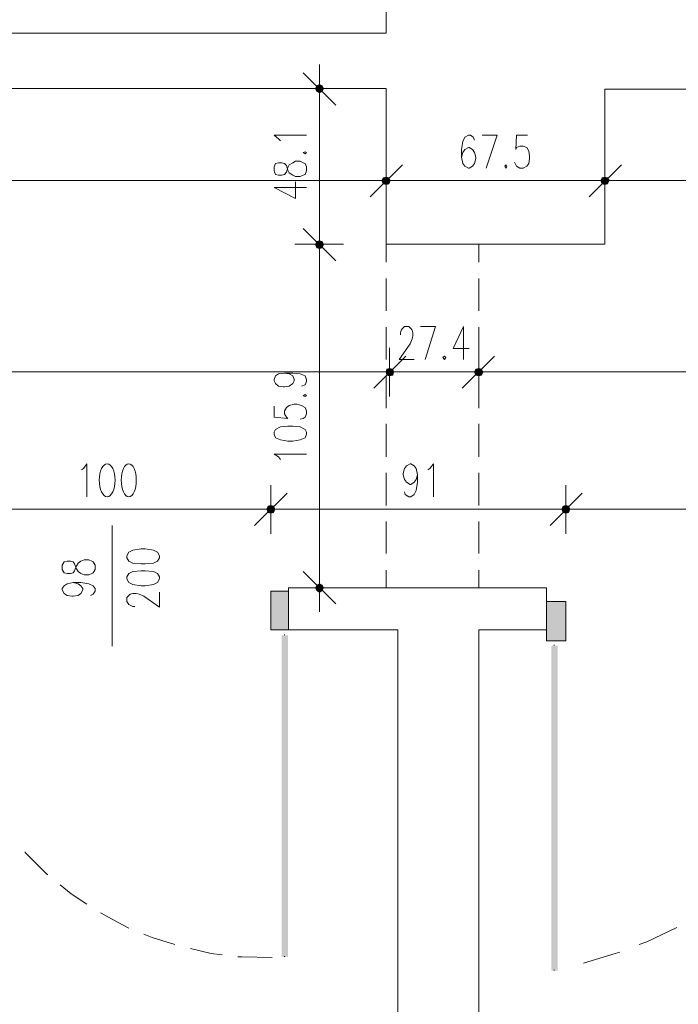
# Model space of a CAD drawing. Header units: millimetres. Extents: x -1147 to 4913, y -2332 to 921.
# Tile 51 of 119: x 3400 to 3603, y -1246 to -942. Entities that reach past the tile are written whole.
import ezdxf

# ---------------------------------------------------------------- set-up
doc = ezdxf.new("R2010")
doc.units = ezdxf.units.MM
doc.header["$LTSCALE"] = 0.2
doc.layers.add('C00-00-00', color=7, linetype='Continuous')

msp = doc.modelspace()

# ---------------------------------------------------------------- hatches: boundary and pattern name
at = {"layer": 'C00-00-00'}
h = msp.add_hatch(color=256, dxfattribs=at)
h.dxf.hatch_style = 2
h.paths.add_polyline_path([(3490.77, -963.078), (3491.195, -963.925), (3491.195, -962.231)])
h = msp.add_hatch(color=256, dxfattribs=at)
h.dxf.hatch_style = 2
h.paths.add_polyline_path([(3491.195, -963.925), (3492.042, -964.346), (3492.042, -961.81)])
h = msp.add_hatch(color=256, dxfattribs=at)
h.dxf.hatch_style = 2
h.paths.add_polyline_path([(3491.195, -963.925), (3491.195, -962.231), (3492.042, -961.81)])
h = msp.add_hatch(color=256, dxfattribs=at)
h.dxf.hatch_style = 2
h.paths.add_polyline_path([(3492.042, -964.346), (3492.042, -961.81), (3492.884, -962.231)])
h = msp.add_hatch(color=256, dxfattribs=at)
h.dxf.hatch_style = 2
h.paths.add_polyline_path([(3492.042, -964.346), (3492.884, -963.925), (3492.884, -962.231)])
h = msp.add_hatch(color=256, dxfattribs=at)
h.dxf.hatch_style = 2
h.paths.add_polyline_path([(3492.884, -963.925), (3492.884, -962.231), (3493.31, -963.078)])
h = msp.add_hatch(color=256, dxfattribs=at)
h.dxf.hatch_style = 2
h.paths.add_polyline_path([(3513.84, -991.441), (3511.3, -991.441), (3511.725, -990.595)])
h = msp.add_hatch(color=256, dxfattribs=at)
h.dxf.hatch_style = 2
h.paths.add_polyline_path([(3511.725, -990.595), (3511.3, -991.441), (3513.84, -991.441)])
h = msp.add_hatch(color=256, dxfattribs=at)
h.dxf.hatch_style = 2
h.paths.add_polyline_path([(3513.419, -990.595), (3511.725, -990.595), (3512.572, -990.382)])
h = msp.add_hatch(color=256, dxfattribs=at)
h.dxf.hatch_style = 2
h.paths.add_polyline_path([(3512.572, -990.382), (3511.725, -990.595), (3513.419, -990.595)])
h = msp.add_hatch(color=256, dxfattribs=at)
h.dxf.hatch_style = 2
h.paths.add_polyline_path([(3513.84, -991.441), (3513.419, -990.595), (3511.725, -990.595)])
h = msp.add_hatch(color=256, dxfattribs=at)
h.dxf.hatch_style = 2
h.paths.add_polyline_path([(3511.725, -990.595), (3513.419, -990.595), (3513.84, -991.441)])
h = msp.add_hatch(color=256, dxfattribs=at)
h.dxf.hatch_style = 2
h.paths.add_polyline_path([(3581.362, -991.441), (3578.821, -991.441), (3579.247, -990.595)])
h = msp.add_hatch(color=256, dxfattribs=at)
h.dxf.hatch_style = 2
h.paths.add_polyline_path([(3579.247, -990.595), (3578.821, -991.441), (3581.362, -991.441)])
h = msp.add_hatch(color=256, dxfattribs=at)
h.dxf.hatch_style = 2
h.paths.add_polyline_path([(3580.94, -990.595), (3579.247, -990.595), (3580.094, -990.382)])
h = msp.add_hatch(color=256, dxfattribs=at)
h.dxf.hatch_style = 2
h.paths.add_polyline_path([(3580.094, -990.382), (3579.247, -990.595), (3580.94, -990.595)])
h = msp.add_hatch(color=256, dxfattribs=at)
h.dxf.hatch_style = 2
h.paths.add_polyline_path([(3581.362, -991.441), (3580.94, -990.595), (3579.247, -990.595)])
h = msp.add_hatch(color=256, dxfattribs=at)
h.dxf.hatch_style = 2
h.paths.add_polyline_path([(3579.247, -990.595), (3580.94, -990.595), (3581.362, -991.441)])
h = msp.add_hatch(color=256, dxfattribs=at)
h.dxf.hatch_style = 2
h.paths.add_polyline_path([(3513.419, -992.501), (3513.84, -991.441), (3511.3, -991.441)])
h = msp.add_hatch(color=256, dxfattribs=at)
h.dxf.hatch_style = 2
h.paths.add_polyline_path([(3513.419, -992.501), (3511.725, -992.501), (3511.3, -991.441)])
h = msp.add_hatch(color=256, dxfattribs=at)
h.dxf.hatch_style = 2
h.paths.add_polyline_path([(3511.3, -991.441), (3511.725, -992.501), (3513.419, -992.501)])
h = msp.add_hatch(color=256, dxfattribs=at)
h.dxf.hatch_style = 2
h.paths.add_polyline_path([(3511.3, -991.441), (3513.84, -991.441), (3513.419, -992.501)])
h = msp.add_hatch(color=256, dxfattribs=at)
h.dxf.hatch_style = 2
h.paths.add_polyline_path([(3512.572, -992.709), (3513.419, -992.501), (3511.725, -992.501)])
h = msp.add_hatch(color=256, dxfattribs=at)
h.dxf.hatch_style = 2
h.paths.add_polyline_path([(3511.725, -992.501), (3513.419, -992.501), (3512.572, -992.709)])
h = msp.add_hatch(color=256, dxfattribs=at)
h.dxf.hatch_style = 2
h.paths.add_polyline_path([(3580.94, -992.501), (3581.362, -991.441), (3578.821, -991.441)])
h = msp.add_hatch(color=256, dxfattribs=at)
h.dxf.hatch_style = 2
h.paths.add_polyline_path([(3580.94, -992.501), (3579.247, -992.501), (3578.821, -991.441)])
h = msp.add_hatch(color=256, dxfattribs=at)
h.dxf.hatch_style = 2
h.paths.add_polyline_path([(3578.821, -991.441), (3579.247, -992.501), (3580.94, -992.501)])
h = msp.add_hatch(color=256, dxfattribs=at)
h.dxf.hatch_style = 2
h.paths.add_polyline_path([(3578.821, -991.441), (3581.362, -991.441), (3580.94, -992.501)])
h = msp.add_hatch(color=256, dxfattribs=at)
h.dxf.hatch_style = 2
h.paths.add_polyline_path([(3580.094, -992.709), (3580.94, -992.501), (3579.247, -992.501)])
h = msp.add_hatch(color=256, dxfattribs=at)
h.dxf.hatch_style = 2
h.paths.add_polyline_path([(3579.247, -992.501), (3580.94, -992.501), (3580.094, -992.709)])
h = msp.add_hatch(color=256, dxfattribs=at)
h.dxf.hatch_style = 2
h.paths.add_polyline_path([(3490.77, -1011.125), (3491.195, -1012.184), (3491.195, -1010.278)])
h = msp.add_hatch(color=256, dxfattribs=at)
h.dxf.hatch_style = 2
h.paths.add_polyline_path([(3491.195, -1010.278), (3491.195, -1012.184), (3490.77, -1011.125)])
h = msp.add_hatch(color=256, dxfattribs=at)
h.dxf.hatch_style = 2
h.paths.add_polyline_path([(3491.195, -1012.184), (3492.042, -1012.397), (3492.042, -1010.069)])
h = msp.add_hatch(color=256, dxfattribs=at)
h.dxf.hatch_style = 2
h.paths.add_polyline_path([(3491.195, -1012.184), (3491.195, -1010.278), (3492.042, -1010.069)])
h = msp.add_hatch(color=256, dxfattribs=at)
h.dxf.hatch_style = 2
h.paths.add_polyline_path([(3492.042, -1010.069), (3491.195, -1010.278), (3491.195, -1012.184)])
h = msp.add_hatch(color=256, dxfattribs=at)
h.dxf.hatch_style = 2
h.paths.add_polyline_path([(3492.042, -1010.069), (3492.042, -1012.397), (3491.195, -1012.184)])
h = msp.add_hatch(color=256, dxfattribs=at)
h.dxf.hatch_style = 2
h.paths.add_polyline_path([(3492.042, -1012.397), (3492.042, -1010.069), (3492.884, -1010.278)])
h = msp.add_hatch(color=256, dxfattribs=at)
h.dxf.hatch_style = 2
h.paths.add_polyline_path([(3492.884, -1010.278), (3492.042, -1010.069), (3492.042, -1012.397)])
h = msp.add_hatch(color=256, dxfattribs=at)
h.dxf.hatch_style = 2
h.paths.add_polyline_path([(3492.042, -1012.397), (3492.884, -1012.184), (3492.884, -1010.278)])
h = msp.add_hatch(color=256, dxfattribs=at)
h.dxf.hatch_style = 2
h.paths.add_polyline_path([(3492.884, -1010.278), (3492.884, -1012.184), (3492.042, -1012.397)])
h = msp.add_hatch(color=256, dxfattribs=at)
h.dxf.hatch_style = 2
h.paths.add_polyline_path([(3492.884, -1012.184), (3492.884, -1010.278), (3493.31, -1011.125)])
h = msp.add_hatch(color=256, dxfattribs=at)
h.dxf.hatch_style = 2
h.paths.add_polyline_path([(3493.31, -1011.125), (3492.884, -1010.278), (3492.884, -1012.184)])
h = msp.add_hatch(color=256, dxfattribs=at)
h.dxf.hatch_style = 2
h.paths.add_polyline_path([(3512.785, -1049.649), (3512.572, -1050.496), (3514.899, -1050.496)])
h = msp.add_hatch(color=256, dxfattribs=at)
h.dxf.hatch_style = 2
h.paths.add_polyline_path([(3512.785, -1049.649), (3512.572, -1050.496), (3514.899, -1050.496)])
h = msp.add_hatch(color=256, dxfattribs=at)
h.dxf.hatch_style = 2
h.paths.add_polyline_path([(3512.572, -1050.496), (3512.785, -1051.555), (3514.687, -1051.555)])
h = msp.add_hatch(color=256, dxfattribs=at)
h.dxf.hatch_style = 2
h.paths.add_polyline_path([(3512.572, -1050.496), (3514.899, -1050.496), (3514.687, -1051.555)])
h = msp.add_hatch(color=256, dxfattribs=at)
h.dxf.hatch_style = 2
h.paths.add_polyline_path([(3512.572, -1050.496), (3512.785, -1051.555), (3514.687, -1051.555)])
h = msp.add_hatch(color=256, dxfattribs=at)
h.dxf.hatch_style = 2
h.paths.add_polyline_path([(3512.572, -1050.496), (3514.899, -1050.496), (3514.687, -1051.555)])
h = msp.add_hatch(color=256, dxfattribs=at)
h.dxf.hatch_style = 2
h.paths.add_polyline_path([(3513.627, -1049.436), (3512.785, -1049.649), (3514.687, -1049.649)])
h = msp.add_hatch(color=256, dxfattribs=at)
h.dxf.hatch_style = 2
h.paths.add_polyline_path([(3513.627, -1049.436), (3512.785, -1049.649), (3514.687, -1049.649)])
h = msp.add_hatch(color=256, dxfattribs=at)
h.dxf.hatch_style = 2
h.paths.add_polyline_path([(3512.785, -1049.649), (3514.687, -1049.649), (3514.899, -1050.496)])
h = msp.add_hatch(color=256, dxfattribs=at)
h.dxf.hatch_style = 2
h.paths.add_polyline_path([(3512.785, -1049.649), (3514.687, -1049.649), (3514.899, -1050.496)])
h = msp.add_hatch(color=256, dxfattribs=at)
h.dxf.hatch_style = 2
h.paths.add_polyline_path([(3542.416, -1050.496), (3539.876, -1050.496), (3540.301, -1049.649)])
h = msp.add_hatch(color=256, dxfattribs=at)
h.dxf.hatch_style = 2
h.paths.add_polyline_path([(3542.416, -1050.496), (3539.876, -1050.496), (3540.301, -1049.649)])
h = msp.add_hatch(color=256, dxfattribs=at)
h.dxf.hatch_style = 2
h.paths.add_polyline_path([(3541.991, -1051.555), (3542.416, -1050.496), (3539.876, -1050.496)])
h = msp.add_hatch(color=256, dxfattribs=at)
h.dxf.hatch_style = 2
h.paths.add_polyline_path([(3541.991, -1051.555), (3540.301, -1051.555), (3539.876, -1050.496)])
h = msp.add_hatch(color=256, dxfattribs=at)
h.dxf.hatch_style = 2
h.paths.add_polyline_path([(3541.991, -1051.555), (3542.416, -1050.496), (3539.876, -1050.496)])
h = msp.add_hatch(color=256, dxfattribs=at)
h.dxf.hatch_style = 2
h.paths.add_polyline_path([(3541.991, -1051.555), (3540.301, -1051.555), (3539.876, -1050.496)])
h = msp.add_hatch(color=256, dxfattribs=at)
h.dxf.hatch_style = 2
h.paths.add_polyline_path([(3541.991, -1049.649), (3540.301, -1049.649), (3541.148, -1049.436)])
h = msp.add_hatch(color=256, dxfattribs=at)
h.dxf.hatch_style = 2
h.paths.add_polyline_path([(3541.991, -1049.649), (3540.301, -1049.649), (3541.148, -1049.436)])
h = msp.add_hatch(color=256, dxfattribs=at)
h.dxf.hatch_style = 2
h.paths.add_polyline_path([(3542.416, -1050.496), (3541.991, -1049.649), (3540.301, -1049.649)])
h = msp.add_hatch(color=256, dxfattribs=at)
h.dxf.hatch_style = 2
h.paths.add_polyline_path([(3542.416, -1050.496), (3541.991, -1049.649), (3540.301, -1049.649)])
h = msp.add_hatch(color=256, dxfattribs=at)
h.dxf.hatch_style = 2
h.paths.add_polyline_path([(3512.785, -1051.555), (3514.687, -1051.555), (3513.627, -1051.764)])
h = msp.add_hatch(color=256, dxfattribs=at)
h.dxf.hatch_style = 2
h.paths.add_polyline_path([(3512.785, -1051.555), (3514.687, -1051.555), (3513.627, -1051.764)])
h = msp.add_hatch(color=256, dxfattribs=at)
h.dxf.hatch_style = 2
h.paths.add_polyline_path([(3541.148, -1051.764), (3541.991, -1051.555), (3540.301, -1051.555)])
h = msp.add_hatch(color=256, dxfattribs=at)
h.dxf.hatch_style = 2
h.paths.add_polyline_path([(3541.148, -1051.764), (3541.991, -1051.555), (3540.301, -1051.555)])
h = msp.add_hatch(color=256, dxfattribs=at)
h.dxf.hatch_style = 2
h.paths.add_polyline_path([(3478.281, -1092.828), (3475.741, -1092.828), (3476.162, -1091.982)])
h = msp.add_hatch(color=256, dxfattribs=at)
h.dxf.hatch_style = 2
h.paths.add_polyline_path([(3476.162, -1091.982), (3475.741, -1092.828), (3478.281, -1092.828)])
h = msp.add_hatch(color=256, dxfattribs=at)
h.dxf.hatch_style = 2
h.paths.add_polyline_path([(3477.86, -1093.888), (3478.281, -1092.828), (3475.741, -1092.828)])
h = msp.add_hatch(color=256, dxfattribs=at)
h.dxf.hatch_style = 2
h.paths.add_polyline_path([(3477.86, -1093.888), (3476.162, -1093.888), (3475.741, -1092.828)])
h = msp.add_hatch(color=256, dxfattribs=at)
h.dxf.hatch_style = 2
h.paths.add_polyline_path([(3475.741, -1092.828), (3476.162, -1093.888), (3477.86, -1093.888)])
h = msp.add_hatch(color=256, dxfattribs=at)
h.dxf.hatch_style = 2
h.paths.add_polyline_path([(3475.741, -1092.828), (3478.281, -1092.828), (3477.86, -1093.888)])
h = msp.add_hatch(color=256, dxfattribs=at)
h.dxf.hatch_style = 2
h.paths.add_polyline_path([(3477.86, -1091.982), (3476.162, -1091.982), (3477.009, -1091.769)])
h = msp.add_hatch(color=256, dxfattribs=at)
h.dxf.hatch_style = 2
h.paths.add_polyline_path([(3477.009, -1091.769), (3476.162, -1091.982), (3477.86, -1091.982)])
h = msp.add_hatch(color=256, dxfattribs=at)
h.dxf.hatch_style = 2
h.paths.add_polyline_path([(3478.281, -1092.828), (3477.86, -1091.982), (3476.162, -1091.982)])
h = msp.add_hatch(color=256, dxfattribs=at)
h.dxf.hatch_style = 2
h.paths.add_polyline_path([(3476.162, -1091.982), (3477.86, -1091.982), (3478.281, -1092.828)])
h = msp.add_hatch(color=256, dxfattribs=at)
h.dxf.hatch_style = 2
h.paths.add_polyline_path([(3477.009, -1094.101), (3477.86, -1093.888), (3476.162, -1093.888)])
h = msp.add_hatch(color=256, dxfattribs=at)
h.dxf.hatch_style = 2
h.paths.add_polyline_path([(3476.162, -1093.888), (3477.86, -1093.888), (3477.009, -1094.101)])
h = msp.add_hatch(color=256, dxfattribs=at)
h.dxf.hatch_style = 2
h.paths.add_polyline_path([(3569.299, -1092.828), (3566.759, -1092.828), (3567.18, -1091.982)])
h = msp.add_hatch(color=256, dxfattribs=at)
h.dxf.hatch_style = 2
h.paths.add_polyline_path([(3567.18, -1091.982), (3566.759, -1092.828), (3569.299, -1092.828)])
h = msp.add_hatch(color=256, dxfattribs=at)
h.dxf.hatch_style = 2
h.paths.add_polyline_path([(3568.873, -1093.888), (3569.299, -1092.828), (3566.759, -1092.828)])
h = msp.add_hatch(color=256, dxfattribs=at)
h.dxf.hatch_style = 2
h.paths.add_polyline_path([(3568.873, -1093.888), (3567.18, -1093.888), (3566.759, -1092.828)])
h = msp.add_hatch(color=256, dxfattribs=at)
h.dxf.hatch_style = 2
h.paths.add_polyline_path([(3566.759, -1092.828), (3567.18, -1093.888), (3568.873, -1093.888)])
h = msp.add_hatch(color=256, dxfattribs=at)
h.dxf.hatch_style = 2
h.paths.add_polyline_path([(3566.759, -1092.828), (3569.299, -1092.828), (3568.873, -1093.888)])
h = msp.add_hatch(color=256, dxfattribs=at)
h.dxf.hatch_style = 2
h.paths.add_polyline_path([(3568.873, -1091.982), (3567.18, -1091.982), (3568.027, -1091.769)])
h = msp.add_hatch(color=256, dxfattribs=at)
h.dxf.hatch_style = 2
h.paths.add_polyline_path([(3568.027, -1091.769), (3567.18, -1091.982), (3568.873, -1091.982)])
h = msp.add_hatch(color=256, dxfattribs=at)
h.dxf.hatch_style = 2
h.paths.add_polyline_path([(3569.299, -1092.828), (3568.873, -1091.982), (3567.18, -1091.982)])
h = msp.add_hatch(color=256, dxfattribs=at)
h.dxf.hatch_style = 2
h.paths.add_polyline_path([(3567.18, -1091.982), (3568.873, -1091.982), (3569.299, -1092.828)])
h = msp.add_hatch(color=256, dxfattribs=at)
h.dxf.hatch_style = 2
h.paths.add_polyline_path([(3568.027, -1094.101), (3568.873, -1093.888), (3567.18, -1093.888)])
h = msp.add_hatch(color=256, dxfattribs=at)
h.dxf.hatch_style = 2
h.paths.add_polyline_path([(3567.18, -1093.888), (3568.873, -1093.888), (3568.027, -1094.101)])
h = msp.add_hatch(color=256, dxfattribs=at)
h.dxf.hatch_style = 2
h.paths.add_polyline_path([(3482.515, -1130.08), (3482.515, -1118.23), (3477.009, -1118.23)])
h = msp.add_hatch(color=256, dxfattribs=at)
h.dxf.hatch_style = 2
h.paths.add_polyline_path([(3482.515, -1130.08), (3477.009, -1130.08), (3477.009, -1118.23)])
h = msp.add_hatch(color=256, dxfattribs=at)
h.dxf.hatch_style = 2
h.paths.add_polyline_path([(3491.195, -1116.324), (3491.195, -1118.018), (3490.77, -1117.171)])
h = msp.add_hatch(color=256, dxfattribs=at)
h.dxf.hatch_style = 2
h.paths.add_polyline_path([(3492.042, -1115.903), (3491.195, -1116.324), (3491.195, -1118.018)])
h = msp.add_hatch(color=256, dxfattribs=at)
h.dxf.hatch_style = 2
h.paths.add_polyline_path([(3492.042, -1115.903), (3492.042, -1118.439), (3491.195, -1118.018)])
h = msp.add_hatch(color=256, dxfattribs=at)
h.dxf.hatch_style = 2
h.paths.add_polyline_path([(3492.884, -1116.324), (3492.042, -1115.903), (3492.042, -1118.439)])
h = msp.add_hatch(color=256, dxfattribs=at)
h.dxf.hatch_style = 2
h.paths.add_polyline_path([(3492.884, -1116.324), (3492.884, -1118.018), (3492.042, -1118.439)])
h = msp.add_hatch(color=256, dxfattribs=at)
h.dxf.hatch_style = 2
h.paths.add_polyline_path([(3493.31, -1117.171), (3492.884, -1116.324), (3492.884, -1118.018)])
h = msp.add_hatch(color=256, dxfattribs=at)
h.dxf.hatch_style = 2
h.paths.add_polyline_path([(3568.027, -1133.472), (3568.027, -1121.405), (3562.1, -1121.405)])
h = msp.add_hatch(color=256, dxfattribs=at)
h.dxf.hatch_style = 2
h.paths.add_polyline_path([(3568.027, -1133.472), (3562.1, -1133.472), (3562.1, -1121.405)])
h = msp.add_hatch(color=256, dxfattribs=at)
h.dxf.hatch_style = 2
h.paths.add_polyline_path([(3482.302, -1131.778), (3480.4, -1131.778), (3482.302, -1231.046)])
h = msp.add_hatch(color=256, dxfattribs=at)
h.dxf.hatch_style = 2
h.paths.add_polyline_path([(3480.4, -1131.778), (3482.302, -1231.046), (3480.4, -1231.046)])
h = msp.add_hatch(color=256, dxfattribs=at)
h.dxf.hatch_style = 2
h.paths.add_polyline_path([(3480.4, -1231.046), (3482.302, -1231.046), (3480.4, -1131.778)])
h = msp.add_hatch(color=256, dxfattribs=at)
h.dxf.hatch_style = 2
h.paths.add_polyline_path([(3482.302, -1231.046), (3480.4, -1131.778), (3482.302, -1131.778)])
h = msp.add_hatch(color=256, dxfattribs=at)
h.dxf.hatch_style = 2
h.paths.add_polyline_path([(3563.584, -1235.28), (3565.491, -1235.28), (3563.584, -1134.952)])
h = msp.add_hatch(color=256, dxfattribs=at)
h.dxf.hatch_style = 2
h.paths.add_polyline_path([(3565.491, -1235.28), (3563.584, -1134.952), (3565.491, -1134.952)])
h = msp.add_hatch(color=256, dxfattribs=at)
h.dxf.hatch_style = 2
h.paths.add_polyline_path([(3565.491, -1134.952), (3563.584, -1134.952), (3565.491, -1235.28)])
h = msp.add_hatch(color=256, dxfattribs=at)
h.dxf.hatch_style = 2
h.paths.add_polyline_path([(3563.584, -1134.952), (3565.491, -1235.28), (3563.584, -1235.28)])

# ---------------------------------------------------------------- linework, layer by layer
at = {"layer": 'C00-00-00', "lineweight": 0}
for points in [[(3738.842, -478.571), (3530.775, -478.571), (3530.775, -511.802), (3543.476, -511.802), (3543.476, -911.64), (3512.572, -911.64), (3512.572, -945.931), (3215.602, -945.931), (3215.602, -780.196), (3199.093, -780.196), (3199.093, -866.771), (3181.95, -866.771), (3181.95, -893.016), (3192.957, -893.016), (3192.957, -1005.198), (3215.602, -1005.198), (3215.602, -963.078), (3512.572, -963.078), (3512.572, -1011.125), (3580.094, -1011.125), (3580.094, -963.291), (3667.724, -963.291)], [(3492.042, -970.698), (3492.042, -955.67)], [(3486.961, -958.21), (3497.122, -968.158)], [(3499.45, -963.078), (3484.421, -963.078)], [(3492.042, -1006.257), (3492.042, -968.158)], [(3479.975, -979.166), (3479.341, -978.528), (3478.069, -977.468), (3488.021, -977.468)], [(3539.876, -978.953), (3539.455, -978.106), (3538.608, -977.468), (3537.974, -977.468), (3536.914, -978.106), (3536.28, -979.374), (3535.855, -981.915), (3535.855, -984.242), (3536.28, -986.148), (3536.914, -986.995), (3537.974, -987.629), (3538.182, -987.629), (3539.242, -986.995), (3539.876, -986.148), (3540.301, -984.668), (3540.301, -984.242), (3539.876, -982.761), (3539.242, -981.915), (3538.182, -981.281), (3537.974, -981.281), (3536.914, -981.915), (3536.28, -982.761), (3535.855, -984.242)], [(3543.476, -987.629), (3546.862, -977.468), (3542.203, -977.468)], [(3556.177, -977.468), (3552.785, -977.468), (3552.577, -981.915), (3552.785, -981.281), (3553.845, -980.859), (3554.904, -980.859), (3555.964, -981.281), (3556.598, -982.34), (3556.811, -983.821), (3556.811, -984.668), (3556.598, -986.148), (3555.964, -986.995), (3554.904, -987.629), (3553.845, -987.629), (3552.785, -986.995), (3552.577, -986.574), (3552.151, -985.727)], [(3512.572, -984.034), (3512.572, -999.062)], [(3512.572, -999.062), (3512.572, -984.034)], [(3580.094, -984.034), (3580.094, -999.062)], [(3580.094, -999.062), (3580.094, -984.034)], [(3507.704, -996.522), (3517.652, -986.574)], [(3517.652, -986.574), (3507.704, -996.522)], [(3575.226, -996.522), (3585.174, -986.574)], [(3585.174, -986.574), (3575.226, -996.522)], [(3507.704, -991.441), (3220.682, -991.441)], [(3478.069, -993.556), (3484.63, -996.943), (3484.63, -991.863)], [(3478.069, -993.556), (3488.021, -993.556)], [(3520.192, -991.441), (3505.164, -991.441)], [(3505.164, -991.441), (3520.192, -991.441)], [(3575.226, -991.441), (3517.652, -991.441)], [(3587.714, -991.441), (3572.686, -991.441)], [(3572.686, -991.441), (3587.714, -991.441)], [(3668.146, -991.441), (3585.174, -991.441)], [(3492.042, -1018.745), (3492.042, -1003.717)], [(3492.042, -1003.717), (3492.042, -1018.745)], [(3486.961, -1006.257), (3497.122, -1016.205)], [(3497.122, -1016.205), (3486.961, -1006.257)], [(3499.45, -1011.125), (3484.421, -1011.125)], [(3484.421, -1011.125), (3499.45, -1011.125)], [(3512.572, -1016.631), (3512.572, -1011.125), (3524.426, -1011.125)], [(3529.294, -1011.125), (3541.148, -1011.125)], [(3541.148, -1011.125), (3541.148, -1016.631)], [(3492.042, -1112.09), (3492.042, -1016.205)], [(3512.572, -1031.659), (3512.572, -1021.711)], [(3541.148, -1021.711), (3541.148, -1031.659)], [(3512.572, -1046.688), (3512.572, -1036.74)], [(3517.018, -1039.067), (3517.018, -1038.433), (3517.227, -1037.586), (3517.652, -1037.161), (3518.286, -1036.527), (3519.558, -1036.527), (3520.192, -1037.161), (3520.614, -1037.586), (3520.826, -1038.433), (3520.826, -1039.488), (3520.614, -1040.335), (3519.98, -1041.816), (3516.593, -1046.688), (3521.248, -1046.688)], [(3524.635, -1046.688), (3527.813, -1036.527), (3523.154, -1036.527)], [(3536.489, -1036.527), (3533.315, -1043.297), (3538.182, -1043.297)], [(3536.489, -1036.527), (3536.489, -1046.688)], [(3541.148, -1036.74), (3541.148, -1046.688)], [(3513.627, -1058.116), (3513.627, -1043.088)], [(3513.627, -1058.116), (3513.627, -1043.088)], [(3541.148, -1043.088), (3541.148, -1058.116)], [(3541.148, -1043.088), (3541.148, -1058.116)], [(3518.712, -1045.628), (3508.764, -1055.576)], [(3518.712, -1045.628), (3508.764, -1055.576)], [(3536.068, -1055.576), (3546.016, -1045.628)], [(3536.068, -1055.576), (3546.016, -1045.628)], [(3220.682, -1050.496), (3508.764, -1050.496)], [(3481.247, -1050.917), (3482.728, -1051.13), (3483.783, -1051.764), (3484.208, -1052.823), (3484.208, -1053.249), (3483.783, -1054.091), (3482.728, -1054.942), (3481.247, -1055.151), (3480.821, -1055.151), (3479.341, -1054.942), (3478.494, -1054.091), (3478.069, -1053.249), (3478.069, -1052.823), (3478.494, -1051.764), (3479.341, -1051.13), (3481.247, -1050.917), (3483.783, -1050.917), (3486.11, -1051.13), (3487.595, -1051.764), (3488.021, -1052.823), (3488.021, -1053.457), (3487.595, -1054.517), (3486.536, -1054.942)], [(3508.764, -1050.496), (3503.679, -1050.496)], [(3506.223, -1050.496), (3521.248, -1050.496)], [(3506.223, -1050.496), (3521.248, -1050.496)], [(3513.627, -1050.496), (3541.148, -1050.496)], [(3548.556, -1050.496), (3533.527, -1050.496)], [(3548.556, -1050.496), (3533.527, -1050.496)], [(3546.016, -1050.496), (3551.096, -1050.496)], [(3546.016, -1050.496), (3882.14, -1050.496)], [(3512.572, -1061.712), (3512.572, -1051.764)], [(3541.148, -1051.764), (3541.148, -1061.712)], [(3478.069, -1061.078), (3478.069, -1064.465), (3482.302, -1064.89), (3481.881, -1064.465), (3481.247, -1063.405), (3481.247, -1062.559), (3481.881, -1061.503), (3482.728, -1060.865), (3484.208, -1060.444), (3485.055, -1060.444), (3486.536, -1060.865), (3487.595, -1061.503), (3488.021, -1062.559), (3488.021, -1063.405), (3487.595, -1064.465), (3486.961, -1064.89), (3486.11, -1065.103)], [(3512.572, -1076.745), (3512.572, -1066.584)], [(3541.148, -1066.584), (3541.148, -1076.745)], [(3479.975, -1077.591), (3479.341, -1076.745), (3478.069, -1075.898), (3488.021, -1075.898)], [(3418.593, -1080.765), (3419.227, -1080.34), (3420.286, -1078.859), (3420.286, -1089.02)], [(3512.572, -1091.769), (3512.572, -1081.612)], [(3522.307, -1082.246), (3521.886, -1083.727), (3521.248, -1084.574), (3520.192, -1085.208), (3519.98, -1085.208), (3518.92, -1084.574), (3518.286, -1083.727), (3517.865, -1082.246), (3517.865, -1081.821), (3518.286, -1080.34), (3518.92, -1079.493), (3519.98, -1078.859), (3520.192, -1078.859), (3521.248, -1079.493), (3521.886, -1080.34), (3522.307, -1082.246), (3522.307, -1084.574), (3521.886, -1087.114), (3521.248, -1088.386), (3520.192, -1089.02), (3519.558, -1089.02), (3518.499, -1088.386), (3518.286, -1087.539)], [(3525.481, -1080.765), (3526.12, -1080.34), (3527.179, -1078.859), (3527.179, -1089.02)], [(3541.148, -1081.612), (3541.148, -1091.769)], [(3477.009, -1085.42), (3477.009, -1100.449)], [(3477.009, -1100.449), (3477.009, -1085.42)], [(3568.027, -1085.42), (3568.027, -1100.449)], [(3568.027, -1100.449), (3568.027, -1085.42)], [(3471.933, -1097.909), (3482.089, -1087.961)], [(3482.089, -1087.961), (3471.933, -1097.909)], [(3563.159, -1097.909), (3573.107, -1087.961)], [(3573.107, -1087.961), (3563.159, -1097.909)], [(3471.933, -1092.828), (3381.975, -1092.828)], [(3484.63, -1092.828), (3469.605, -1092.828)], [(3469.605, -1092.828), (3484.63, -1092.828)], [(3563.159, -1092.828), (3482.089, -1092.828)], [(3575.647, -1092.828), (3560.619, -1092.828)], [(3560.619, -1092.828), (3575.647, -1092.828)], [(3766.15, -1092.828), (3573.107, -1092.828)], [(3512.572, -1106.589), (3512.572, -1096.641)], [(3541.148, -1096.641), (3541.148, -1106.589)], [(3428.115, -1135.161), (3428.115, -1097.909)], [(3497.122, -1122.039), (3486.961, -1112.09)], [(3492.042, -1109.55), (3492.042, -1124.579)], [(3524.426, -1117.171), (3512.572, -1117.171), (3512.572, -1111.665)], [(3541.148, -1111.665), (3541.148, -1117.171), (3529.294, -1117.171)], [(3416.053, -1115.477), (3417.533, -1115.903), (3418.38, -1116.537), (3419.014, -1117.384), (3419.014, -1117.805), (3418.38, -1118.864), (3417.533, -1119.498), (3416.053, -1119.711), (3415.627, -1119.711), (3414.146, -1119.498), (3413.3, -1118.864), (3412.666, -1117.805), (3412.666, -1117.384), (3413.3, -1116.537), (3414.146, -1115.903), (3416.053, -1115.477), (3418.38, -1115.477), (3420.92, -1115.903), (3422.192, -1116.537), (3422.826, -1117.384), (3422.826, -1118.23), (3422.192, -1119.077), (3421.346, -1119.498)], [(3484.421, -1117.171), (3499.45, -1117.171)], [(3435.102, -1122.885), (3434.468, -1122.885), (3433.621, -1122.464), (3433.196, -1122.251), (3432.562, -1121.405), (3432.562, -1120.132), (3433.196, -1119.498), (3433.621, -1119.077), (3434.468, -1118.864), (3435.523, -1118.864), (3436.37, -1119.077), (3437.851, -1119.711), (3442.723, -1123.098), (3442.723, -1118.439)], [(3481.247, -1131.778), (3481.247, -1131.565)], [(3564.431, -1134.952), (3564.431, -1134.74)], [(3401.233, -1198.662), (3401.233, -1198.874), (3408.007, -1205.648), (3408.219, -1205.648)], [(3412.032, -1208.822), (3415.414, -1211.575), (3420.286, -1214.75)], [(3424.52, -1217.503), (3431.502, -1221.311), (3433.196, -1222.157)], [(3437.851, -1224.064), (3440.395, -1225.119), (3447.378, -1227.238)], [(3590.676, -1227.238), (3593.007, -1226.391), (3602.317, -1221.945)], [(3452.245, -1228.51), (3458.598, -1229.991), (3461.985, -1230.412)], [(3573.532, -1232.952), (3583.268, -1229.991), (3584.749, -1229.565)], [(3466.852, -1231.046), (3468.12, -1231.046), (3477.435, -1231.259)], [(3481.247, -1231.046), (3481.247, -1230.838)], [(3564.431, -1235.28), (3564.431, -1235.067)], [(3564.431, -1235.28), (3564.431, -1235.067)]]:
    msp.add_lwpolyline(points, dxfattribs=at)
for points in [[(3492.042, -961.81), (3491.195, -962.231), (3490.77, -963.078), (3491.195, -963.925), (3492.042, -964.346), (3492.884, -963.925), (3493.31, -963.078), (3492.884, -962.231)], [(3486.961, -982.761), (3487.595, -983.187), (3488.021, -982.761), (3487.595, -982.553)], [(3478.069, -988.476), (3478.494, -989.535), (3479.341, -989.748), (3480.4, -989.748), (3481.247, -989.535), (3481.881, -988.901), (3482.302, -987.416), (3482.728, -986.574), (3483.783, -985.936), (3484.63, -985.514), (3486.11, -985.514), (3486.961, -985.936), (3487.595, -986.148), (3488.021, -987.208), (3488.021, -988.476), (3487.595, -989.535), (3486.961, -989.748), (3486.11, -990.173), (3484.63, -990.173), (3483.783, -989.748), (3482.728, -989.114), (3482.302, -988.267), (3481.881, -986.782), (3481.247, -986.148), (3480.4, -985.936), (3479.341, -985.936), (3478.494, -986.148), (3478.069, -987.208)], [(3549.611, -986.574), (3549.19, -986.995), (3549.611, -987.629), (3549.824, -986.995)], [(3511.3, -991.441), (3511.725, -992.501), (3512.572, -992.709), (3513.419, -992.501), (3513.84, -991.441), (3513.419, -990.595), (3512.572, -990.382), (3511.725, -990.595)], [(3513.84, -991.441), (3513.419, -990.595), (3512.572, -990.382), (3511.725, -990.595), (3511.3, -991.441), (3511.725, -992.501), (3512.572, -992.709), (3513.419, -992.501)], [(3578.821, -991.441), (3579.247, -992.501), (3580.094, -992.709), (3580.94, -992.501), (3581.362, -991.441), (3580.94, -990.595), (3580.094, -990.382), (3579.247, -990.595)], [(3581.362, -991.441), (3580.94, -990.595), (3580.094, -990.382), (3579.247, -990.595), (3578.821, -991.441), (3579.247, -992.501), (3580.094, -992.709), (3580.94, -992.501)], [(3492.042, -1010.069), (3491.195, -1010.278), (3490.77, -1011.125), (3491.195, -1012.184), (3492.042, -1012.397), (3492.884, -1012.184), (3493.31, -1011.125), (3492.884, -1010.278)], [(3492.042, -1012.397), (3492.884, -1012.184), (3493.31, -1011.125), (3492.884, -1010.278), (3492.042, -1010.069), (3491.195, -1010.278), (3490.77, -1011.125), (3491.195, -1012.184)], [(3530.562, -1045.628), (3530.141, -1046.049), (3530.562, -1046.688), (3530.987, -1046.049)], [(3514.899, -1050.496), (3514.687, -1049.649), (3513.627, -1049.436), (3512.785, -1049.649), (3512.572, -1050.496), (3512.785, -1051.555), (3513.627, -1051.764), (3514.687, -1051.555)], [(3514.899, -1050.496), (3514.687, -1049.649), (3513.627, -1049.436), (3512.785, -1049.649), (3512.572, -1050.496), (3512.785, -1051.555), (3513.627, -1051.764), (3514.687, -1051.555)], [(3539.876, -1050.496), (3540.301, -1051.555), (3541.148, -1051.764), (3541.991, -1051.555), (3542.416, -1050.496), (3541.991, -1049.649), (3541.148, -1049.436), (3540.301, -1049.649)], [(3539.876, -1050.496), (3540.301, -1051.555), (3541.148, -1051.764), (3541.991, -1051.555), (3542.416, -1050.496), (3541.991, -1049.649), (3541.148, -1049.436), (3540.301, -1049.649)], [(3486.961, -1057.904), (3487.595, -1058.116), (3488.021, -1057.904), (3487.595, -1057.482)], [(3478.069, -1069.758), (3478.494, -1070.817), (3479.975, -1071.451), (3482.302, -1071.873), (3483.783, -1071.873), (3486.11, -1071.451), (3487.595, -1070.817), (3488.021, -1069.758), (3488.021, -1069.124), (3487.595, -1068.277), (3486.11, -1067.43), (3483.783, -1067.218), (3482.302, -1067.218), (3479.975, -1067.43), (3478.494, -1068.277), (3478.069, -1069.124)], [(3475.741, -1092.828), (3476.162, -1093.888), (3477.009, -1094.101), (3477.86, -1093.888), (3478.281, -1092.828), (3477.86, -1091.982), (3477.009, -1091.769), (3476.162, -1091.982)], [(3478.281, -1092.828), (3477.86, -1091.982), (3477.009, -1091.769), (3476.162, -1091.982), (3475.741, -1092.828), (3476.162, -1093.888), (3477.009, -1094.101), (3477.86, -1093.888)], [(3566.759, -1092.828), (3567.18, -1093.888), (3568.027, -1094.101), (3568.873, -1093.888), (3569.299, -1092.828), (3568.873, -1091.982), (3568.027, -1091.769), (3567.18, -1091.982)], [(3569.299, -1092.828), (3568.873, -1091.982), (3568.027, -1091.769), (3567.18, -1091.982), (3566.759, -1092.828), (3567.18, -1093.888), (3568.027, -1094.101), (3568.873, -1093.888)], [(3432.562, -1107.857), (3433.196, -1108.916), (3434.468, -1109.55), (3437.004, -1109.763), (3438.276, -1109.763), (3440.816, -1109.55), (3442.089, -1108.916), (3442.723, -1107.857), (3442.723, -1107.223), (3442.089, -1106.163), (3440.816, -1105.529), (3438.276, -1105.108), (3437.004, -1105.108), (3434.468, -1105.529), (3433.196, -1106.163), (3432.562, -1107.223)], [(3412.666, -1111.456), (3413.3, -1112.516), (3414.146, -1112.725), (3415.206, -1112.725), (3416.053, -1112.516), (3416.474, -1111.878), (3417.108, -1110.397), (3417.533, -1109.55), (3418.38, -1108.916), (3419.435, -1108.491), (3420.92, -1108.491), (3421.767, -1108.916), (3422.192, -1109.129), (3422.826, -1110.184), (3422.826, -1111.456), (3422.192, -1112.516), (3421.767, -1112.725), (3420.92, -1113.15), (3419.435, -1113.15), (3418.38, -1112.725), (3417.533, -1112.09), (3417.108, -1111.244), (3416.474, -1109.763), (3416.053, -1109.129), (3415.206, -1108.916), (3414.146, -1108.916), (3413.3, -1109.129), (3412.666, -1110.184)], [(3432.562, -1114.418), (3433.196, -1115.477), (3434.468, -1116.111), (3437.004, -1116.537), (3438.276, -1116.537), (3440.816, -1116.111), (3442.089, -1115.477), (3442.723, -1114.418), (3442.723, -1113.784), (3442.089, -1112.725), (3440.816, -1112.09), (3438.276, -1111.878), (3437.004, -1111.878), (3434.468, -1112.09), (3433.196, -1112.725), (3432.562, -1113.784)], [(3438.064, -1431.918), (3712.384, -1431.918), (3712.384, -1408.001), (3541.148, -1408.001), (3541.148, -1130.08), (3562.1, -1130.08), (3562.1, -1117.171), (3482.515, -1117.171), (3482.515, -1130.08), (3516.171, -1130.08), (3516.171, -1408.001), (3438.064, -1408.001)], [(3482.515, -1130.08), (3482.515, -1118.228), (3477.012, -1118.228), (3477.012, -1130.08)], [(3492.042, -1118.439), (3492.884, -1118.018), (3493.31, -1117.171), (3492.884, -1116.324), (3492.042, -1115.903), (3491.195, -1116.324), (3490.77, -1117.171), (3491.195, -1118.018)], [(3566.546, -1133.472), (3562.1, -1133.472), (3562.1, -1121.405), (3568.027, -1121.405), (3568.027, -1133.472)]]:
    msp.add_lwpolyline(points, close=True, dxfattribs=at)
for centre, ratio in [((3426.528, -1083.94), 0.479066), ((3433.196, -1083.94), 0.458132)]:
    msp.add_ellipse(centre, major_axis=(0, 5.08), ratio=ratio, start_param=0, end_param=6.283185, dxfattribs=at)

doc.saveas('drawing.dxf')
